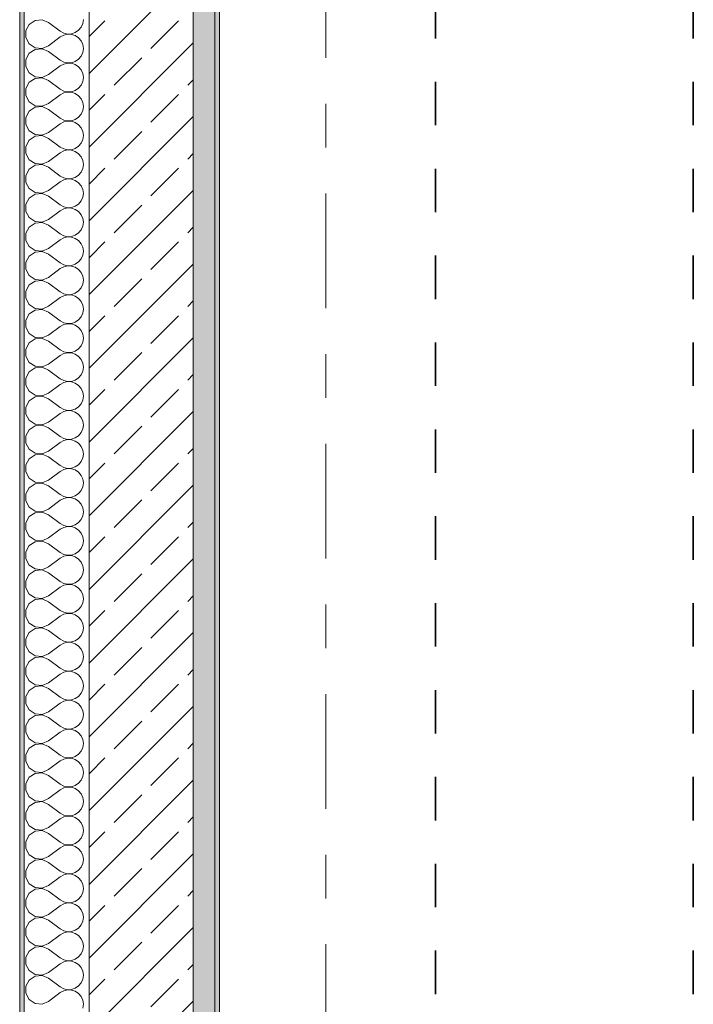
# Model space of a CAD drawing. Header units: metres. Extents: x -3.6 to 84.5, y -11 to 16.8.
# Tile 5 of 228: x -0.2 to 1.4, y 1.1 to 3.3. Entities that reach past the tile are written whole.
import ezdxf

# ---------------------------------------------------------------- set-up
doc = ezdxf.new("R2010")
doc.units = ezdxf.units.M
doc.header["$MEASUREMENT"] = 0
doc.linetypes.add('Achse', pattern=[0.2, 0.1, -0.05, 0, -0.05])
doc.linetypes.add('Strichlinie doppelt', pattern=[0.546806, 0.264583, -0.105833, 0.070556, -0.105833])
for name, color, linetype in [('155 - Bemaßung_ Beschriftung.Ausbau - Deckenelemente', 7, 'Continuous'), ('451 - Universal.Achsen Raster', 7, 'Continuous'), ('604 - Struktur.Wand Aussen', 7, 'Continuous')]:
    doc.layers.add(name, color=color, linetype=linetype)

# ---------------------------------------------------------------- blocks, each defined once
blk = doc.blocks.new('*X2')
at = {"layer": '604 - Struktur.Wand Aussen', "color": 7, "linetype": 'Continuous', "lineweight": 5}
for p, q in [((-0.1233, 3.333), (-0.1395, 3.3314)), ((-0.1083, 3.3267), (-0.1233, 3.333)), ((-0.0296, 3.3242), (-0.0283, 3.3333)), ((-0.153, 3.3224), (-0.1607, 3.3081)), ((-0.1395, 3.3314), (-0.153, 3.3224)), ((-0.1083, 3.3267), (-0.0817, 3.3067)), ((-0.0392, 3.3087), (-0.0333, 3.3158)), ((-0.0333, 3.3158), (-0.0296, 3.3242)), ((-0.1607, 3.3081), (-0.1607, 3.2919)), ((-0.1607, 3.2919), (-0.153, 3.2776)), ((-0.1083, 3.2733), (-0.0817, 3.2933)), ((-0.0817, 3.3067), (-0.0736, 3.3022)), ((-0.0736, 3.2978), (-0.0817, 3.2933)), ((-0.0736, 3.3022), (-0.0647, 3.3001)), ((-0.0647, 3.2999), (-0.0736, 3.2978)), ((-0.0647, 3.3001), (-0.0555, 3.3006)), ((-0.0555, 3.2994), (-0.0647, 3.2999)), ((-0.0555, 3.3006), (-0.0468, 3.3035)), ((-0.0468, 3.2965), (-0.0555, 3.2994)), ((-0.0468, 3.3035), (-0.0392, 3.3087)), ((-0.0392, 3.2913), (-0.0468, 3.2965)), ((-0.0333, 3.2842), (-0.0392, 3.2913)), ((-0.153, 3.2776), (-0.1395, 3.2686)), ((-0.1395, 3.2648), (-0.153, 3.2558)), ((-0.1395, 3.2686), (-0.1233, 3.267)), ((-0.1233, 3.2663), (-0.1395, 3.2648)), ((-0.1233, 3.267), (-0.1083, 3.2733)), ((-0.1083, 3.26), (-0.1233, 3.2663)), ((-0.0296, 3.2758), (-0.0333, 3.2842)), ((-0.0283, 3.2667), (-0.0296, 3.2758)), ((-0.0296, 3.2576), (-0.0283, 3.2667)), ((-0.153, 3.2558), (-0.1607, 3.2415)), ((-0.1607, 3.2415), (-0.1607, 3.2252)), ((-0.1083, 3.26), (-0.0817, 3.24)), ((-0.0468, 3.2369), (-0.0392, 3.2421)), ((-0.0392, 3.2421), (-0.0333, 3.2491)), ((-0.0333, 3.2491), (-0.0296, 3.2576)), ((-0.1607, 3.2252), (-0.153, 3.2109)), ((-0.1083, 3.2067), (-0.0817, 3.2267)), ((-0.0817, 3.24), (-0.0736, 3.2355)), ((-0.0736, 3.2311), (-0.0817, 3.2267)), ((-0.0736, 3.2355), (-0.0647, 3.2335)), ((-0.0647, 3.2332), (-0.0736, 3.2311)), ((-0.0647, 3.2335), (-0.0555, 3.2339)), ((-0.0555, 3.2328), (-0.0647, 3.2332)), ((-0.0555, 3.2339), (-0.0468, 3.2369)), ((-0.0468, 3.2298), (-0.0555, 3.2328)), ((-0.0392, 3.2246), (-0.0468, 3.2298)), ((-0.0333, 3.2175), (-0.0392, 3.2246)), ((-0.153, 3.2109), (-0.1395, 3.2019)), ((-0.1395, 3.1981), (-0.153, 3.1891)), ((-0.1395, 3.2019), (-0.1233, 3.2004)), ((-0.1233, 3.1996), (-0.1395, 3.1981)), ((-0.1233, 3.2004), (-0.1083, 3.2067)), ((-0.1083, 3.1933), (-0.1233, 3.1996)), ((-0.0296, 3.2091), (-0.0333, 3.2175)), ((-0.0283, 3.2), (-0.0296, 3.2091)), ((-0.0296, 3.1909), (-0.0283, 3.2)), ((-0.153, 3.1891), (-0.1607, 3.1748)), ((-0.1607, 3.1748), (-0.1607, 3.1585)), ((-0.1083, 3.1933), (-0.0817, 3.1733)), ((-0.0468, 3.1702), (-0.0392, 3.1754)), ((-0.0392, 3.1754), (-0.0333, 3.1825)), ((-0.0333, 3.1825), (-0.0296, 3.1909)), ((-0.1607, 3.1585), (-0.153, 3.1442)), ((-0.1083, 3.14), (-0.0817, 3.16)), ((-0.0817, 3.1733), (-0.0736, 3.1689)), ((-0.0736, 3.1645), (-0.0817, 3.16)), ((-0.0736, 3.1689), (-0.0647, 3.1668)), ((-0.0647, 3.1665), (-0.0736, 3.1645)), ((-0.0647, 3.1668), (-0.0555, 3.1672)), ((-0.0555, 3.1661), (-0.0647, 3.1665)), ((-0.0555, 3.1672), (-0.0468, 3.1702)), ((-0.0468, 3.1631), (-0.0555, 3.1661)), ((-0.0392, 3.1579), (-0.0468, 3.1631)), ((-0.0333, 3.1509), (-0.0392, 3.1579)), ((-0.0296, 3.1424), (-0.0333, 3.1509)), ((-0.153, 3.1442), (-0.1395, 3.1352)), ((-0.1395, 3.1314), (-0.153, 3.1224)), ((-0.1395, 3.1352), (-0.1233, 3.1337)), ((-0.1233, 3.133), (-0.1395, 3.1314)), ((-0.1233, 3.1337), (-0.1083, 3.14)), ((-0.1083, 3.1267), (-0.1233, 3.133)), ((-0.0283, 3.1333), (-0.0296, 3.1424)), ((-0.0296, 3.1242), (-0.0283, 3.1333)), ((-0.153, 3.1224), (-0.1607, 3.1081)), ((-0.1607, 3.1081), (-0.1607, 3.0919)), ((-0.1083, 3.1267), (-0.0817, 3.1067)), ((-0.0817, 3.1067), (-0.0736, 3.1022)), ((-0.0468, 3.1035), (-0.0392, 3.1087)), ((-0.0392, 3.1087), (-0.0333, 3.1158)), ((-0.0333, 3.1158), (-0.0296, 3.1242)), ((-0.1607, 3.0919), (-0.153, 3.0776)), ((-0.1083, 3.0733), (-0.0817, 3.0933)), ((-0.0736, 3.0978), (-0.0817, 3.0933)), ((-0.0736, 3.1022), (-0.0647, 3.1001)), ((-0.0647, 3.0999), (-0.0736, 3.0978)), ((-0.0647, 3.1001), (-0.0555, 3.1006)), ((-0.0555, 3.0994), (-0.0647, 3.0999)), ((-0.0555, 3.1006), (-0.0468, 3.1035)), ((-0.0468, 3.0965), (-0.0555, 3.0994)), ((-0.0392, 3.0913), (-0.0468, 3.0965)), ((-0.0333, 3.0842), (-0.0392, 3.0913)), ((-0.0296, 3.0758), (-0.0333, 3.0842)), ((-0.153, 3.0776), (-0.1395, 3.0686)), ((-0.1395, 3.0648), (-0.153, 3.0558)), ((-0.1395, 3.0686), (-0.1233, 3.067)), ((-0.1233, 3.0663), (-0.1395, 3.0648)), ((-0.1233, 3.067), (-0.1083, 3.0733)), ((-0.1083, 3.06), (-0.1233, 3.0663)), ((-0.0283, 3.0667), (-0.0296, 3.0758)), ((-0.0296, 3.0576), (-0.0283, 3.0667)), ((-0.153, 3.0558), (-0.1607, 3.0415)), ((-0.1607, 3.0415), (-0.1607, 3.0252)), ((-0.1083, 3.06), (-0.0817, 3.04)), ((-0.0817, 3.04), (-0.0736, 3.0355)), ((-0.0468, 3.0369), (-0.0392, 3.0421)), ((-0.0392, 3.0421), (-0.0333, 3.0491)), ((-0.0333, 3.0491), (-0.0296, 3.0576)), ((-0.1607, 3.0252), (-0.153, 3.0109)), ((-0.1083, 3.0067), (-0.0817, 3.0267)), ((-0.0736, 3.0311), (-0.0817, 3.0267)), ((-0.0736, 3.0355), (-0.0647, 3.0335)), ((-0.0647, 3.0332), (-0.0736, 3.0311)), ((-0.0647, 3.0335), (-0.0555, 3.0339)), ((-0.0555, 3.0328), (-0.0647, 3.0332)), ((-0.0555, 3.0339), (-0.0468, 3.0369)), ((-0.0468, 3.0298), (-0.0555, 3.0328)), ((-0.0392, 3.0246), (-0.0468, 3.0298)), ((-0.0333, 3.0175), (-0.0392, 3.0246)), ((-0.0296, 3.0091), (-0.0333, 3.0175)), ((-0.153, 3.0109), (-0.1395, 3.0019)), ((-0.1395, 2.9981), (-0.153, 2.9891)), ((-0.1395, 3.0019), (-0.1233, 3.0004)), ((-0.1233, 2.9996), (-0.1395, 2.9981)), ((-0.1233, 3.0004), (-0.1083, 3.0067)), ((-0.1083, 2.9933), (-0.1233, 2.9996)), ((-0.1083, 2.9933), (-0.0817, 2.9733)), ((-0.0283, 3), (-0.0296, 3.0091)), ((-0.0296, 2.9909), (-0.0283, 3)), ((-0.153, 2.9891), (-0.1607, 2.9748)), ((-0.1607, 2.9748), (-0.1607, 2.9585)), ((-0.0817, 2.9733), (-0.0736, 2.9689)), ((-0.0555, 2.9672), (-0.0468, 2.9702)), ((-0.0468, 2.9702), (-0.0392, 2.9754)), ((-0.0392, 2.9754), (-0.0333, 2.9825)), ((-0.0333, 2.9825), (-0.0296, 2.9909)), ((-0.1607, 2.9585), (-0.153, 2.9442)), ((-0.1083, 2.94), (-0.0817, 2.96)), ((-0.0736, 2.9645), (-0.0817, 2.96)), ((-0.0736, 2.9689), (-0.0647, 2.9668)), ((-0.0647, 2.9665), (-0.0736, 2.9645)), ((-0.0647, 2.9668), (-0.0555, 2.9672)), ((-0.0555, 2.9661), (-0.0647, 2.9665)), ((-0.0468, 2.9631), (-0.0555, 2.9661)), ((-0.0392, 2.9579), (-0.0468, 2.9631)), ((-0.0333, 2.9509), (-0.0392, 2.9579)), ((-0.0296, 2.9424), (-0.0333, 2.9509)), ((-0.153, 2.9442), (-0.1395, 2.9352)), ((-0.1395, 2.9314), (-0.153, 2.9224)), ((-0.1395, 2.9352), (-0.1233, 2.9337)), ((-0.1233, 2.933), (-0.1395, 2.9314)), ((-0.1233, 2.9337), (-0.1083, 2.94)), ((-0.1083, 2.9267), (-0.1233, 2.933)), ((-0.1083, 2.9267), (-0.0817, 2.9067)), ((-0.0333, 2.9158), (-0.0296, 2.9242)), ((-0.0283, 2.9333), (-0.0296, 2.9424)), ((-0.0296, 2.9242), (-0.0283, 2.9333)), ((-0.153, 2.9224), (-0.1607, 2.9081)), ((-0.1607, 2.9081), (-0.1607, 2.8919)), ((-0.0817, 2.9067), (-0.0736, 2.9022)), ((-0.0736, 2.9022), (-0.0647, 2.9001)), ((-0.0555, 2.9006), (-0.0468, 2.9035)), ((-0.0468, 2.9035), (-0.0392, 2.9087)), ((-0.0392, 2.9087), (-0.0333, 2.9158)), ((-0.1607, 2.8919), (-0.153, 2.8776)), ((-0.1083, 2.8733), (-0.0817, 2.8933)), ((-0.0736, 2.8978), (-0.0817, 2.8933)), ((-0.0647, 2.8999), (-0.0736, 2.8978)), ((-0.0647, 2.9001), (-0.0555, 2.9006)), ((-0.0555, 2.8994), (-0.0647, 2.8999)), ((-0.0468, 2.8965), (-0.0555, 2.8994)), ((-0.0392, 2.8913), (-0.0468, 2.8965)), ((-0.0333, 2.8842), (-0.0392, 2.8913)), ((-0.0296, 2.8758), (-0.0333, 2.8842)), ((-0.153, 2.8776), (-0.1395, 2.8686)), ((-0.1395, 2.8648), (-0.153, 2.8558)), ((-0.1395, 2.8686), (-0.1233, 2.867)), ((-0.1233, 2.8663), (-0.1395, 2.8648)), ((-0.1233, 2.867), (-0.1083, 2.8733)), ((-0.1083, 2.86), (-0.1233, 2.8663)), ((-0.1083, 2.86), (-0.0817, 2.84)), ((-0.0333, 2.8491), (-0.0296, 2.8576)), ((-0.0283, 2.8667), (-0.0296, 2.8758)), ((-0.0296, 2.8576), (-0.0283, 2.8667)), ((-0.153, 2.8558), (-0.1607, 2.8415)), ((-0.1607, 2.8415), (-0.1607, 2.8252)), ((-0.0817, 2.84), (-0.0736, 2.8355)), ((-0.0736, 2.8355), (-0.0647, 2.8335)), ((-0.0647, 2.8335), (-0.0555, 2.8339)), ((-0.0555, 2.8339), (-0.0468, 2.8369)), ((-0.0468, 2.8369), (-0.0392, 2.8421)), ((-0.0392, 2.8421), (-0.0333, 2.8491)), ((-0.1607, 2.8252), (-0.153, 2.8109)), ((-0.153, 2.8109), (-0.1395, 2.8019)), ((-0.1083, 2.8067), (-0.0817, 2.8267)), ((-0.0736, 2.8311), (-0.0817, 2.8267)), ((-0.0647, 2.8332), (-0.0736, 2.8311)), ((-0.0555, 2.8328), (-0.0647, 2.8332)), ((-0.0468, 2.8298), (-0.0555, 2.8328)), ((-0.0392, 2.8246), (-0.0468, 2.8298)), ((-0.0333, 2.8175), (-0.0392, 2.8246)), ((-0.0296, 2.8091), (-0.0333, 2.8175)), ((-0.153, 2.7891), (-0.1607, 2.7748)), ((-0.1395, 2.7981), (-0.153, 2.7891)), ((-0.1395, 2.8019), (-0.1233, 2.8004)), ((-0.1233, 2.7996), (-0.1395, 2.7981)), ((-0.1233, 2.8004), (-0.1083, 2.8067)), ((-0.1083, 2.7933), (-0.1233, 2.7996)), ((-0.1083, 2.7933), (-0.0817, 2.7733)), ((-0.0333, 2.7825), (-0.0296, 2.7909)), ((-0.0283, 2.8), (-0.0296, 2.8091)), ((-0.0296, 2.7909), (-0.0283, 2.8)), ((-0.1607, 2.7748), (-0.1607, 2.7585)), ((-0.0817, 2.7733), (-0.0736, 2.7689)), ((-0.0736, 2.7689), (-0.0647, 2.7668)), ((-0.0647, 2.7665), (-0.0736, 2.7645)), ((-0.0647, 2.7668), (-0.0555, 2.7672)), ((-0.0555, 2.7661), (-0.0647, 2.7665)), ((-0.0555, 2.7672), (-0.0468, 2.7702)), ((-0.0468, 2.7631), (-0.0555, 2.7661)), ((-0.0468, 2.7702), (-0.0392, 2.7754)), ((-0.0392, 2.7754), (-0.0333, 2.7825)), ((-0.1607, 2.7585), (-0.153, 2.7442)), ((-0.153, 2.7442), (-0.1395, 2.7352)), ((-0.1083, 2.74), (-0.0817, 2.76)), ((-0.0736, 2.7645), (-0.0817, 2.76)), ((-0.0392, 2.7579), (-0.0468, 2.7631)), ((-0.0333, 2.7509), (-0.0392, 2.7579)), ((-0.0296, 2.7424), (-0.0333, 2.7509)), ((-0.153, 2.7224), (-0.1607, 2.7081)), ((-0.1395, 2.7314), (-0.153, 2.7224)), ((-0.1395, 2.7352), (-0.1233, 2.7337)), ((-0.1233, 2.733), (-0.1395, 2.7314)), ((-0.1233, 2.7337), (-0.1083, 2.74)), ((-0.1083, 2.7267), (-0.1233, 2.733)), ((-0.1083, 2.7267), (-0.0817, 2.7067)), ((-0.0333, 2.7158), (-0.0296, 2.7242)), ((-0.0283, 2.7333), (-0.0296, 2.7424)), ((-0.0296, 2.7242), (-0.0283, 2.7333)), ((-0.1607, 2.7081), (-0.1607, 2.6919)), ((-0.0817, 2.7067), (-0.0736, 2.7022)), ((-0.0736, 2.6978), (-0.0817, 2.6933)), ((-0.0736, 2.7022), (-0.0647, 2.7001)), ((-0.0647, 2.6999), (-0.0736, 2.6978)), ((-0.0647, 2.7001), (-0.0555, 2.7006)), ((-0.0555, 2.6994), (-0.0647, 2.6999)), ((-0.0555, 2.7006), (-0.0468, 2.7035)), ((-0.0468, 2.6965), (-0.0555, 2.6994)), ((-0.0468, 2.7035), (-0.0392, 2.7087)), ((-0.0392, 2.7087), (-0.0333, 2.7158)), ((-0.1607, 2.6919), (-0.153, 2.6776)), ((-0.153, 2.6776), (-0.1395, 2.6686)), ((-0.1083, 2.6733), (-0.0817, 2.6933)), ((-0.0392, 2.6913), (-0.0468, 2.6965)), ((-0.0333, 2.6842), (-0.0392, 2.6913)), ((-0.0296, 2.6758), (-0.0333, 2.6842)), ((-0.0283, 2.6667), (-0.0296, 2.6758)), ((-0.153, 2.6558), (-0.1607, 2.6415)), ((-0.1395, 2.6648), (-0.153, 2.6558)), ((-0.1395, 2.6686), (-0.1233, 2.667)), ((-0.1233, 2.6663), (-0.1395, 2.6648)), ((-0.1233, 2.667), (-0.1083, 2.6733)), ((-0.1083, 2.66), (-0.1233, 2.6663)), ((-0.1083, 2.66), (-0.0817, 2.64)), ((-0.0333, 2.6491), (-0.0296, 2.6576)), ((-0.0296, 2.6576), (-0.0283, 2.6667)), ((-0.1607, 2.6415), (-0.1607, 2.6252)), ((-0.0817, 2.64), (-0.0736, 2.6355)), ((-0.0736, 2.6311), (-0.0817, 2.6267)), ((-0.0736, 2.6355), (-0.0647, 2.6335)), ((-0.0647, 2.6332), (-0.0736, 2.6311)), ((-0.0647, 2.6335), (-0.0555, 2.6339)), ((-0.0555, 2.6328), (-0.0647, 2.6332)), ((-0.0555, 2.6339), (-0.0468, 2.6369)), ((-0.0468, 2.6298), (-0.0555, 2.6328)), ((-0.0468, 2.6369), (-0.0392, 2.6421)), ((-0.0392, 2.6246), (-0.0468, 2.6298)), ((-0.0392, 2.6421), (-0.0333, 2.6491)), ((-0.1607, 2.6252), (-0.153, 2.6109)), ((-0.153, 2.6109), (-0.1395, 2.6019)), ((-0.1083, 2.6067), (-0.0817, 2.6267)), ((-0.0333, 2.6175), (-0.0392, 2.6246)), ((-0.0296, 2.6091), (-0.0333, 2.6175)), ((-0.0283, 2.6), (-0.0296, 2.6091)), ((-0.153, 2.5891), (-0.1607, 2.5748)), ((-0.1395, 2.5981), (-0.153, 2.5891)), ((-0.1395, 2.6019), (-0.1233, 2.6004)), ((-0.1233, 2.5996), (-0.1395, 2.5981)), ((-0.1233, 2.6004), (-0.1083, 2.6067)), ((-0.1083, 2.5933), (-0.1233, 2.5996)), ((-0.1083, 2.5933), (-0.0817, 2.5733)), ((-0.0333, 2.5825), (-0.0296, 2.5909)), ((-0.0296, 2.5909), (-0.0283, 2.6)), ((-0.1607, 2.5748), (-0.1607, 2.5585)), ((-0.0817, 2.5733), (-0.0736, 2.5689)), ((-0.0736, 2.5645), (-0.0817, 2.56)), ((-0.0736, 2.5689), (-0.0647, 2.5668)), ((-0.0647, 2.5665), (-0.0736, 2.5645)), ((-0.0647, 2.5668), (-0.0555, 2.5672)), ((-0.0555, 2.5661), (-0.0647, 2.5665)), ((-0.0555, 2.5672), (-0.0468, 2.5702)), ((-0.0468, 2.5631), (-0.0555, 2.5661)), ((-0.0468, 2.5702), (-0.0392, 2.5754)), ((-0.0392, 2.5579), (-0.0468, 2.5631)), ((-0.0392, 2.5754), (-0.0333, 2.5825)), ((-0.1607, 2.5585), (-0.153, 2.5442)), ((-0.153, 2.5442), (-0.1395, 2.5352)), ((-0.1233, 2.5337), (-0.1083, 2.54)), ((-0.1083, 2.54), (-0.0817, 2.56)), ((-0.0333, 2.5509), (-0.0392, 2.5579)), ((-0.0296, 2.5424), (-0.0333, 2.5509)), ((-0.0283, 2.5333), (-0.0296, 2.5424)), ((-0.153, 2.5224), (-0.1607, 2.5081)), ((-0.1395, 2.5314), (-0.153, 2.5224)), ((-0.1395, 2.5352), (-0.1233, 2.5337)), ((-0.1233, 2.533), (-0.1395, 2.5314)), ((-0.1083, 2.5267), (-0.1233, 2.533)), ((-0.1083, 2.5267), (-0.0817, 2.5067)), ((-0.0333, 2.5158), (-0.0296, 2.5242)), ((-0.0296, 2.5242), (-0.0283, 2.5333)), ((-0.1607, 2.5081), (-0.1607, 2.4919)), ((-0.0817, 2.5067), (-0.0736, 2.5022)), ((-0.0736, 2.4978), (-0.0817, 2.4933)), ((-0.0736, 2.5022), (-0.0647, 2.5001)), ((-0.0647, 2.4999), (-0.0736, 2.4978)), ((-0.0647, 2.5001), (-0.0555, 2.5006)), ((-0.0555, 2.4994), (-0.0647, 2.4999)), ((-0.0555, 2.5006), (-0.0468, 2.5035)), ((-0.0468, 2.4965), (-0.0555, 2.4994)), ((-0.0468, 2.5035), (-0.0392, 2.5087)), ((-0.0392, 2.4913), (-0.0468, 2.4965)), ((-0.0392, 2.5087), (-0.0333, 2.5158)), ((-0.1607, 2.4919), (-0.153, 2.4776)), ((-0.153, 2.4776), (-0.1395, 2.4686)), ((-0.1233, 2.467), (-0.1083, 2.4733)), ((-0.1083, 2.4733), (-0.0817, 2.4933)), ((-0.0333, 2.4842), (-0.0392, 2.4913)), ((-0.0296, 2.4758), (-0.0333, 2.4842)), ((-0.0283, 2.4667), (-0.0296, 2.4758)), ((-0.153, 2.4558), (-0.1607, 2.4415)), ((-0.1395, 2.4648), (-0.153, 2.4558)), ((-0.1395, 2.4686), (-0.1233, 2.467)), ((-0.1233, 2.4663), (-0.1395, 2.4648)), ((-0.1083, 2.46), (-0.1233, 2.4663)), ((-0.1083, 2.46), (-0.0817, 2.44)), ((-0.0392, 2.4421), (-0.0333, 2.4491)), ((-0.0333, 2.4491), (-0.0296, 2.4576)), ((-0.0296, 2.4576), (-0.0283, 2.4667)), ((-0.1607, 2.4415), (-0.1607, 2.4252)), ((-0.1083, 2.4067), (-0.0817, 2.4267)), ((-0.0817, 2.44), (-0.0736, 2.4355)), ((-0.0736, 2.4311), (-0.0817, 2.4267)), ((-0.0736, 2.4355), (-0.0647, 2.4335)), ((-0.0647, 2.4332), (-0.0736, 2.4311)), ((-0.0647, 2.4335), (-0.0555, 2.4339)), ((-0.0555, 2.4328), (-0.0647, 2.4332)), ((-0.0555, 2.4339), (-0.0468, 2.4369)), ((-0.0468, 2.4298), (-0.0555, 2.4328)), ((-0.0468, 2.4369), (-0.0392, 2.4421)), ((-0.0392, 2.4246), (-0.0468, 2.4298)), ((-0.1607, 2.4252), (-0.153, 2.4109)), ((-0.153, 2.4109), (-0.1395, 2.4019)), ((-0.1233, 2.4004), (-0.1083, 2.4067)), ((-0.0333, 2.4175), (-0.0392, 2.4246)), ((-0.0296, 2.4091), (-0.0333, 2.4175)), ((-0.0283, 2.4), (-0.0296, 2.4091)), ((-0.153, 2.3891), (-0.1607, 2.3748)), ((-0.1395, 2.3981), (-0.153, 2.3891)), ((-0.1395, 2.4019), (-0.1233, 2.4004)), ((-0.1233, 2.3996), (-0.1395, 2.3981)), ((-0.1083, 2.3933), (-0.1233, 2.3996)), ((-0.1083, 2.3933), (-0.0817, 2.3733)), ((-0.0392, 2.3754), (-0.0333, 2.3825)), ((-0.0333, 2.3825), (-0.0296, 2.3909)), ((-0.0296, 2.3909), (-0.0283, 2.4)), ((-0.1607, 2.3748), (-0.1607, 2.3585)), ((-0.1607, 2.3585), (-0.153, 2.3442)), ((-0.1083, 2.34), (-0.0817, 2.36)), ((-0.0817, 2.3733), (-0.0736, 2.3689)), ((-0.0736, 2.3645), (-0.0817, 2.36)), ((-0.0736, 2.3689), (-0.0647, 2.3668)), ((-0.0647, 2.3665), (-0.0736, 2.3645)), ((-0.0647, 2.3668), (-0.0555, 2.3672)), ((-0.0555, 2.3661), (-0.0647, 2.3665)), ((-0.0555, 2.3672), (-0.0468, 2.3702)), ((-0.0468, 2.3631), (-0.0555, 2.3661)), ((-0.0468, 2.3702), (-0.0392, 2.3754)), ((-0.0392, 2.3579), (-0.0468, 2.3631)), ((-0.0333, 2.3509), (-0.0392, 2.3579)), ((-0.153, 2.3442), (-0.1395, 2.3352)), ((-0.1395, 2.3352), (-0.1233, 2.3337)), ((-0.1233, 2.3337), (-0.1083, 2.34)), ((-0.0296, 2.3424), (-0.0333, 2.3509)), ((-0.0283, 2.3333), (-0.0296, 2.3424)), ((-0.153, 2.3224), (-0.1607, 2.3081)), ((-0.1395, 2.3314), (-0.153, 2.3224)), ((-0.1233, 2.333), (-0.1395, 2.3314)), ((-0.1083, 2.3267), (-0.1233, 2.333)), ((-0.1083, 2.3267), (-0.0817, 2.3067)), ((-0.0392, 2.3087), (-0.0333, 2.3158)), ((-0.0333, 2.3158), (-0.0296, 2.3242)), ((-0.0296, 2.3242), (-0.0283, 2.3333)), ((-0.1607, 2.3081), (-0.1607, 2.2919)), ((-0.1607, 2.2919), (-0.153, 2.2776)), ((-0.1083, 2.2733), (-0.0817, 2.2933)), ((-0.0817, 2.3067), (-0.0736, 2.3022)), ((-0.0736, 2.2978), (-0.0817, 2.2933)), ((-0.0736, 2.3022), (-0.0647, 2.3001)), ((-0.0647, 2.2999), (-0.0736, 2.2978)), ((-0.0647, 2.3001), (-0.0555, 2.3006)), ((-0.0555, 2.2994), (-0.0647, 2.2999)), ((-0.0555, 2.3006), (-0.0468, 2.3035)), ((-0.0468, 2.2965), (-0.0555, 2.2994)), ((-0.0468, 2.3035), (-0.0392, 2.3087)), ((-0.0392, 2.2913), (-0.0468, 2.2965)), ((-0.0333, 2.2842), (-0.0392, 2.2913)), ((-0.153, 2.2776), (-0.1395, 2.2686)), ((-0.1395, 2.2686), (-0.1233, 2.267)), ((-0.1233, 2.267), (-0.1083, 2.2733)), ((-0.0296, 2.2758), (-0.0333, 2.2842)), ((-0.0283, 2.2667), (-0.0296, 2.2758)), ((-0.153, 2.2558), (-0.1607, 2.2415)), ((-0.1395, 2.2648), (-0.153, 2.2558)), ((-0.1233, 2.2663), (-0.1395, 2.2648)), ((-0.1083, 2.26), (-0.1233, 2.2663)), ((-0.1083, 2.26), (-0.0817, 2.24)), ((-0.0392, 2.2421), (-0.0333, 2.2491)), ((-0.0333, 2.2491), (-0.0296, 2.2576)), ((-0.0296, 2.2576), (-0.0283, 2.2667)), ((-0.1607, 2.2415), (-0.1607, 2.2252)), ((-0.1607, 2.2252), (-0.153, 2.2109)), ((-0.1083, 2.2067), (-0.0817, 2.2267)), ((-0.0817, 2.24), (-0.0736, 2.2355)), ((-0.0736, 2.2311), (-0.0817, 2.2267)), ((-0.0736, 2.2355), (-0.0647, 2.2335)), ((-0.0647, 2.2332), (-0.0736, 2.2311)), ((-0.0647, 2.2335), (-0.0555, 2.2339)), ((-0.0555, 2.2328), (-0.0647, 2.2332)), ((-0.0555, 2.2339), (-0.0468, 2.2369)), ((-0.0468, 2.2298), (-0.0555, 2.2328)), ((-0.0468, 2.2369), (-0.0392, 2.2421)), ((-0.0392, 2.2246), (-0.0468, 2.2298)), ((-0.0333, 2.2175), (-0.0392, 2.2246)), ((-0.153, 2.2109), (-0.1395, 2.2019)), ((-0.1395, 2.2019), (-0.1233, 2.2004)), ((-0.1233, 2.1996), (-0.1395, 2.1981)), ((-0.1233, 2.2004), (-0.1083, 2.2067)), ((-0.1083, 2.1933), (-0.1233, 2.1996)), ((-0.0296, 2.2091), (-0.0333, 2.2175)), ((-0.0283, 2.2), (-0.0296, 2.2091)), ((-0.0296, 2.1909), (-0.0283, 2.2)), ((-0.153, 2.1891), (-0.1607, 2.1748)), ((-0.1395, 2.1981), (-0.153, 2.1891)), ((-0.1083, 2.1933), (-0.0817, 2.1733)), ((-0.0392, 2.1754), (-0.0333, 2.1825)), ((-0.0333, 2.1825), (-0.0296, 2.1909)), ((-0.1607, 2.1748), (-0.1607, 2.1585)), ((-0.1607, 2.1585), (-0.153, 2.1442)), ((-0.1083, 2.14), (-0.0817, 2.16)), ((-0.0817, 2.1733), (-0.0736, 2.1689)), ((-0.0736, 2.1645), (-0.0817, 2.16)), ((-0.0736, 2.1689), (-0.0647, 2.1668)), ((-0.0647, 2.1665), (-0.0736, 2.1645)), ((-0.0647, 2.1668), (-0.0555, 2.1672)), ((-0.0555, 2.1661), (-0.0647, 2.1665)), ((-0.0555, 2.1672), (-0.0468, 2.1702)), ((-0.0468, 2.1631), (-0.0555, 2.1661)), ((-0.0468, 2.1702), (-0.0392, 2.1754)), ((-0.0392, 2.1579), (-0.0468, 2.1631)), ((-0.0333, 2.1509), (-0.0392, 2.1579)), ((-0.153, 2.1442), (-0.1395, 2.1352)), ((-0.1395, 2.1314), (-0.153, 2.1224)), ((-0.1395, 2.1352), (-0.1233, 2.1337)), ((-0.1233, 2.133), (-0.1395, 2.1314)), ((-0.1233, 2.1337), (-0.1083, 2.14)), ((-0.1083, 2.1267), (-0.1233, 2.133)), ((-0.0296, 2.1424), (-0.0333, 2.1509)), ((-0.0283, 2.1333), (-0.0296, 2.1424)), ((-0.0296, 2.1242), (-0.0283, 2.1333)), ((-0.153, 2.1224), (-0.1607, 2.1081)), ((-0.1607, 2.1081), (-0.1607, 2.0919)), ((-0.1083, 2.1267), (-0.0817, 2.1067)), ((-0.0468, 2.1035), (-0.0392, 2.1087)), ((-0.0392, 2.1087), (-0.0333, 2.1158)), ((-0.0333, 2.1158), (-0.0296, 2.1242)), ((-0.1607, 2.0919), (-0.153, 2.0776)), ((-0.1083, 2.0733), (-0.0817, 2.0933)), ((-0.0817, 2.1067), (-0.0736, 2.1022)), ((-0.0736, 2.0978), (-0.0817, 2.0933)), ((-0.0736, 2.1022), (-0.0647, 2.1001)), ((-0.0647, 2.0999), (-0.0736, 2.0978)), ((-0.0647, 2.1001), (-0.0555, 2.1006)), ((-0.0555, 2.0994), (-0.0647, 2.0999)), ((-0.0555, 2.1006), (-0.0468, 2.1035)), ((-0.0468, 2.0965), (-0.0555, 2.0994)), ((-0.0392, 2.0913), (-0.0468, 2.0965)), ((-0.0333, 2.0842), (-0.0392, 2.0913)), ((-0.153, 2.0776), (-0.1395, 2.0686)), ((-0.1395, 2.0648), (-0.153, 2.0558)), ((-0.1395, 2.0686), (-0.1233, 2.067)), ((-0.1233, 2.0663), (-0.1395, 2.0648)), ((-0.1233, 2.067), (-0.1083, 2.0733)), ((-0.1083, 2.06), (-0.1233, 2.0663)), ((-0.0296, 2.0758), (-0.0333, 2.0842)), ((-0.0283, 2.0667), (-0.0296, 2.0758)), ((-0.0296, 2.0576), (-0.0283, 2.0667)), ((-0.153, 2.0558), (-0.1607, 2.0415)), ((-0.1607, 2.0415), (-0.1607, 2.0252)), ((-0.1083, 2.06), (-0.0817, 2.04)), ((-0.0468, 2.0369), (-0.0392, 2.0421)), ((-0.0392, 2.0421), (-0.0333, 2.0491)), ((-0.0333, 2.0491), (-0.0296, 2.0576)), ((-0.1607, 2.0252), (-0.153, 2.0109)), ((-0.1083, 2.0067), (-0.0817, 2.0267)), ((-0.0817, 2.04), (-0.0736, 2.0355)), ((-0.0736, 2.0311), (-0.0817, 2.0267)), ((-0.0736, 2.0355), (-0.0647, 2.0335)), ((-0.0647, 2.0332), (-0.0736, 2.0311)), ((-0.0647, 2.0335), (-0.0555, 2.0339)), ((-0.0555, 2.0328), (-0.0647, 2.0332)), ((-0.0555, 2.0339), (-0.0468, 2.0369)), ((-0.0468, 2.0298), (-0.0555, 2.0328)), ((-0.0392, 2.0246), (-0.0468, 2.0298)), ((-0.0333, 2.0175), (-0.0392, 2.0246)), ((-0.0296, 2.0091), (-0.0333, 2.0175)), ((-0.153, 2.0109), (-0.1395, 2.0019)), ((-0.1395, 1.9981), (-0.153, 1.9891)), ((-0.1395, 2.0019), (-0.1233, 2.0004)), ((-0.1233, 1.9996), (-0.1395, 1.9981)), ((-0.1233, 2.0004), (-0.1083, 2.0067)), ((-0.1083, 1.9933), (-0.1233, 1.9996)), ((-0.0283, 2), (-0.0296, 2.0091)), ((-0.0296, 1.9909), (-0.0283, 2)), ((-0.153, 1.9891), (-0.1607, 1.9748)), ((-0.1607, 1.9748), (-0.1607, 1.9585)), ((-0.1083, 1.9933), (-0.0817, 1.9733)), ((-0.0817, 1.9733), (-0.0736, 1.9689)), ((-0.0468, 1.9702), (-0.0392, 1.9754)), ((-0.0392, 1.9754), (-0.0333, 1.9825)), ((-0.0333, 1.9825), (-0.0296, 1.9909)), ((-0.1607, 1.9585), (-0.153, 1.9442)), ((-0.1083, 1.94), (-0.0817, 1.96)), ((-0.0736, 1.9645), (-0.0817, 1.96)), ((-0.0736, 1.9689), (-0.0647, 1.9668)), ((-0.0647, 1.9665), (-0.0736, 1.9645)), ((-0.0647, 1.9668), (-0.0555, 1.9672)), ((-0.0555, 1.9661), (-0.0647, 1.9665)), ((-0.0555, 1.9672), (-0.0468, 1.9702)), ((-0.0468, 1.9631), (-0.0555, 1.9661)), ((-0.0392, 1.9579), (-0.0468, 1.9631)), ((-0.0333, 1.9509), (-0.0392, 1.9579)), ((-0.0296, 1.9424), (-0.0333, 1.9509)), ((-0.153, 1.9442), (-0.1395, 1.9352)), ((-0.1395, 1.9314), (-0.153, 1.9224)), ((-0.1395, 1.9352), (-0.1233, 1.9337)), ((-0.1233, 1.933), (-0.1395, 1.9314)), ((-0.1233, 1.9337), (-0.1083, 1.94)), ((-0.1083, 1.9267), (-0.1233, 1.933)), ((-0.0283, 1.9333), (-0.0296, 1.9424)), ((-0.0296, 1.9242), (-0.0283, 1.9333)), ((-0.153, 1.9224), (-0.1607, 1.9081)), ((-0.1607, 1.9081), (-0.1607, 1.8919)), ((-0.1083, 1.9267), (-0.0817, 1.9067)), ((-0.0817, 1.9067), (-0.0736, 1.9022)), ((-0.0468, 1.9035), (-0.0392, 1.9087)), ((-0.0392, 1.9087), (-0.0333, 1.9158)), ((-0.0333, 1.9158), (-0.0296, 1.9242)), ((-0.1607, 1.8919), (-0.153, 1.8776)), ((-0.1083, 1.8733), (-0.0817, 1.8933)), ((-0.0736, 1.8978), (-0.0817, 1.8933)), ((-0.0736, 1.9022), (-0.0647, 1.9001)), ((-0.0647, 1.8999), (-0.0736, 1.8978)), ((-0.0647, 1.9001), (-0.0555, 1.9006)), ((-0.0555, 1.8994), (-0.0647, 1.8999)), ((-0.0555, 1.9006), (-0.0468, 1.9035)), ((-0.0468, 1.8965), (-0.0555, 1.8994)), ((-0.0392, 1.8913), (-0.0468, 1.8965)), ((-0.0333, 1.8842), (-0.0392, 1.8913)), ((-0.0296, 1.8758), (-0.0333, 1.8842)), ((-0.153, 1.8776), (-0.1395, 1.8686)), ((-0.1395, 1.8648), (-0.153, 1.8558)), ((-0.1395, 1.8686), (-0.1233, 1.867)), ((-0.1233, 1.8663), (-0.1395, 1.8648)), ((-0.1233, 1.867), (-0.1083, 1.8733)), ((-0.1083, 1.86), (-0.1233, 1.8663)), ((-0.1083, 1.86), (-0.0817, 1.84)), ((-0.0283, 1.8667), (-0.0296, 1.8758)), ((-0.0296, 1.8576), (-0.0283, 1.8667)), ((-0.153, 1.8558), (-0.1607, 1.8415)), ((-0.1607, 1.8415), (-0.1607, 1.8252)), ((-0.0817, 1.84), (-0.0736, 1.8355)), ((-0.0555, 1.8339), (-0.0468, 1.8369)), ((-0.0468, 1.8369), (-0.0392, 1.8421)), ((-0.0392, 1.8421), (-0.0333, 1.8491)), ((-0.0333, 1.8491), (-0.0296, 1.8576)), ((-0.1607, 1.8252), (-0.153, 1.8109)), ((-0.1083, 1.8067), (-0.0817, 1.8267)), ((-0.0736, 1.8311), (-0.0817, 1.8267)), ((-0.0736, 1.8355), (-0.0647, 1.8335)), ((-0.0647, 1.8332), (-0.0736, 1.8311)), ((-0.0647, 1.8335), (-0.0555, 1.8339)), ((-0.0555, 1.8328), (-0.0647, 1.8332)), ((-0.0468, 1.8298), (-0.0555, 1.8328)), ((-0.0392, 1.8246), (-0.0468, 1.8298)), ((-0.0333, 1.8175), (-0.0392, 1.8246)), ((-0.0296, 1.8091), (-0.0333, 1.8175)), ((-0.153, 1.8109), (-0.1395, 1.8019)), ((-0.1395, 1.7981), (-0.153, 1.7891)), ((-0.1395, 1.8019), (-0.1233, 1.8004)), ((-0.1233, 1.7996), (-0.1395, 1.7981)), ((-0.1233, 1.8004), (-0.1083, 1.8067)), ((-0.1083, 1.7933), (-0.1233, 1.7996)), ((-0.1083, 1.7933), (-0.0817, 1.7733)), ((-0.0333, 1.7825), (-0.0296, 1.7909)), ((-0.0283, 1.8), (-0.0296, 1.8091)), ((-0.0296, 1.7909), (-0.0283, 1.8)), ((-0.153, 1.7891), (-0.1607, 1.7748)), ((-0.1607, 1.7748), (-0.1607, 1.7585)), ((-0.0817, 1.7733), (-0.0736, 1.7689)), ((-0.0736, 1.7689), (-0.0647, 1.7668)), ((-0.0555, 1.7672), (-0.0468, 1.7702)), ((-0.0468, 1.7702), (-0.0392, 1.7754)), ((-0.0392, 1.7754), (-0.0333, 1.7825)), ((-0.1607, 1.7585), (-0.153, 1.7442)), ((-0.1083, 1.74), (-0.0817, 1.76)), ((-0.0736, 1.7645), (-0.0817, 1.76)), ((-0.0647, 1.7665), (-0.0736, 1.7645)), ((-0.0647, 1.7668), (-0.0555, 1.7672)), ((-0.0555, 1.7661), (-0.0647, 1.7665)), ((-0.0468, 1.7631), (-0.0555, 1.7661)), ((-0.0392, 1.7579), (-0.0468, 1.7631)), ((-0.0333, 1.7509), (-0.0392, 1.7579)), ((-0.0296, 1.7424), (-0.0333, 1.7509)), ((-0.153, 1.7442), (-0.1395, 1.7352)), ((-0.1395, 1.7314), (-0.153, 1.7224)), ((-0.1395, 1.7352), (-0.1233, 1.7337)), ((-0.1233, 1.733), (-0.1395, 1.7314)), ((-0.1233, 1.7337), (-0.1083, 1.74)), ((-0.1083, 1.7267), (-0.1233, 1.733)), ((-0.1083, 1.7267), (-0.0817, 1.7067)), ((-0.0333, 1.7158), (-0.0296, 1.7242)), ((-0.0283, 1.7333), (-0.0296, 1.7424)), ((-0.0296, 1.7242), (-0.0283, 1.7333)), ((-0.153, 1.7224), (-0.1607, 1.7081)), ((-0.1607, 1.7081), (-0.1607, 1.6919)), ((-0.0817, 1.7067), (-0.0736, 1.7022)), ((-0.0736, 1.7022), (-0.0647, 1.7001)), ((-0.0647, 1.7001), (-0.0555, 1.7006)), ((-0.0555, 1.7006), (-0.0468, 1.7035)), ((-0.0468, 1.7035), (-0.0392, 1.7087)), ((-0.0392, 1.7087), (-0.0333, 1.7158)), ((-0.1607, 1.6919), (-0.153, 1.6776)), ((-0.153, 1.6776), (-0.1395, 1.6686)), ((-0.1083, 1.6733), (-0.0817, 1.6933)), ((-0.0736, 1.6978), (-0.0817, 1.6933)), ((-0.0647, 1.6999), (-0.0736, 1.6978)), ((-0.0555, 1.6994), (-0.0647, 1.6999)), ((-0.0468, 1.6965), (-0.0555, 1.6994)), ((-0.0392, 1.6913), (-0.0468, 1.6965)), ((-0.0333, 1.6842), (-0.0392, 1.6913)), ((-0.0296, 1.6758), (-0.0333, 1.6842)), ((-0.153, 1.6558), (-0.1607, 1.6415)), ((-0.1395, 1.6648), (-0.153, 1.6558)), ((-0.1395, 1.6686), (-0.1233, 1.667)), ((-0.1233, 1.6663), (-0.1395, 1.6648)), ((-0.1233, 1.667), (-0.1083, 1.6733)), ((-0.1083, 1.66), (-0.1233, 1.6663)), ((-0.1083, 1.66), (-0.0817, 1.64)), ((-0.0333, 1.6491), (-0.0296, 1.6576)), ((-0.0283, 1.6667), (-0.0296, 1.6758)), ((-0.0296, 1.6576), (-0.0283, 1.6667)), ((-0.1607, 1.6415), (-0.1607, 1.6252)), ((-0.0817, 1.64), (-0.0736, 1.6355)), ((-0.0736, 1.6355), (-0.0647, 1.6335)), ((-0.0647, 1.6332), (-0.0736, 1.6311)), ((-0.0647, 1.6335), (-0.0555, 1.6339)), ((-0.0555, 1.6328), (-0.0647, 1.6332)), ((-0.0555, 1.6339), (-0.0468, 1.6369)), ((-0.0468, 1.6298), (-0.0555, 1.6328)), ((-0.0468, 1.6369), (-0.0392, 1.6421)), ((-0.0392, 1.6421), (-0.0333, 1.6491)), ((-0.1607, 1.6252), (-0.153, 1.6109)), ((-0.153, 1.6109), (-0.1395, 1.6019)), ((-0.1083, 1.6067), (-0.0817, 1.6267)), ((-0.0736, 1.6311), (-0.0817, 1.6267)), ((-0.0392, 1.6246), (-0.0468, 1.6298)), ((-0.0333, 1.6175), (-0.0392, 1.6246)), ((-0.0296, 1.6091), (-0.0333, 1.6175)), ((-0.153, 1.5891), (-0.1607, 1.5748)), ((-0.1395, 1.5981), (-0.153, 1.5891)), ((-0.1395, 1.6019), (-0.1233, 1.6004)), ((-0.1233, 1.5996), (-0.1395, 1.5981)), ((-0.1233, 1.6004), (-0.1083, 1.6067)), ((-0.1083, 1.5933), (-0.1233, 1.5996)), ((-0.1083, 1.5933), (-0.0817, 1.5733)), ((-0.0333, 1.5825), (-0.0296, 1.5909)), ((-0.0283, 1.6), (-0.0296, 1.6091)), ((-0.0296, 1.5909), (-0.0283, 1.6)), ((-0.1607, 1.5748), (-0.1607, 1.5585)), ((-0.0817, 1.5733), (-0.0736, 1.5689)), ((-0.0736, 1.5645), (-0.0817, 1.56)), ((-0.0736, 1.5689), (-0.0647, 1.5668)), ((-0.0647, 1.5665), (-0.0736, 1.5645)), ((-0.0647, 1.5668), (-0.0555, 1.5672)), ((-0.0555, 1.5661), (-0.0647, 1.5665)), ((-0.0555, 1.5672), (-0.0468, 1.5702)), ((-0.0468, 1.5631), (-0.0555, 1.5661)), ((-0.0468, 1.5702), (-0.0392, 1.5754)), ((-0.0392, 1.5754), (-0.0333, 1.5825)), ((-0.1607, 1.5585), (-0.153, 1.5442)), ((-0.153, 1.5442), (-0.1395, 1.5352)), ((-0.1083, 1.54), (-0.0817, 1.56)), ((-0.0392, 1.5579), (-0.0468, 1.5631)), ((-0.0333, 1.5509), (-0.0392, 1.5579)), ((-0.0296, 1.5424), (-0.0333, 1.5509)), ((-0.0283, 1.5333), (-0.0296, 1.5424)), ((-0.153, 1.5224), (-0.1607, 1.5081)), ((-0.1395, 1.5314), (-0.153, 1.5224)), ((-0.1395, 1.5352), (-0.1233, 1.5337)), ((-0.1233, 1.533), (-0.1395, 1.5314)), ((-0.1233, 1.5337), (-0.1083, 1.54)), ((-0.1083, 1.5267), (-0.1233, 1.533)), ((-0.1083, 1.5267), (-0.0817, 1.5067)), ((-0.0333, 1.5158), (-0.0296, 1.5242)), ((-0.0296, 1.5242), (-0.0283, 1.5333)), ((-0.1607, 1.5081), (-0.1607, 1.4919)), ((-0.0817, 1.5067), (-0.0736, 1.5022)), ((-0.0736, 1.4978), (-0.0817, 1.4933)), ((-0.0736, 1.5022), (-0.0647, 1.5001)), ((-0.0647, 1.4999), (-0.0736, 1.4978)), ((-0.0647, 1.5001), (-0.0555, 1.5006)), ((-0.0555, 1.4994), (-0.0647, 1.4999)), ((-0.0555, 1.5006), (-0.0468, 1.5035)), ((-0.0468, 1.4965), (-0.0555, 1.4994)), ((-0.0468, 1.5035), (-0.0392, 1.5087)), ((-0.0392, 1.4913), (-0.0468, 1.4965)), ((-0.0392, 1.5087), (-0.0333, 1.5158)), ((-0.1607, 1.4919), (-0.153, 1.4776)), ((-0.153, 1.4776), (-0.1395, 1.4686)), ((-0.1083, 1.4733), (-0.0817, 1.4933)), ((-0.0333, 1.4842), (-0.0392, 1.4913)), ((-0.0296, 1.4758), (-0.0333, 1.4842)), ((-0.0283, 1.4667), (-0.0296, 1.4758)), ((-0.153, 1.4558), (-0.1607, 1.4415)), ((-0.1395, 1.4648), (-0.153, 1.4558)), ((-0.1395, 1.4686), (-0.1233, 1.467)), ((-0.1233, 1.4663), (-0.1395, 1.4648)), ((-0.1233, 1.467), (-0.1083, 1.4733)), ((-0.1083, 1.46), (-0.1233, 1.4663)), ((-0.1083, 1.46), (-0.0817, 1.44)), ((-0.0333, 1.4491), (-0.0296, 1.4576)), ((-0.0296, 1.4576), (-0.0283, 1.4667)), ((-0.1607, 1.4415), (-0.1607, 1.4252)), ((-0.0817, 1.44), (-0.0736, 1.4355)), ((-0.0736, 1.4311), (-0.0817, 1.4267)), ((-0.0736, 1.4355), (-0.0647, 1.4335)), ((-0.0647, 1.4332), (-0.0736, 1.4311)), ((-0.0647, 1.4335), (-0.0555, 1.4339)), ((-0.0555, 1.4328), (-0.0647, 1.4332)), ((-0.0555, 1.4339), (-0.0468, 1.4369)), ((-0.0468, 1.4298), (-0.0555, 1.4328)), ((-0.0468, 1.4369), (-0.0392, 1.4421)), ((-0.0392, 1.4246), (-0.0468, 1.4298)), ((-0.0392, 1.4421), (-0.0333, 1.4491)), ((-0.1607, 1.4252), (-0.153, 1.4109)), ((-0.153, 1.4109), (-0.1395, 1.4019)), ((-0.1233, 1.4004), (-0.1083, 1.4067)), ((-0.1083, 1.4067), (-0.0817, 1.4267)), ((-0.0333, 1.4175), (-0.0392, 1.4246)), ((-0.0296, 1.4091), (-0.0333, 1.4175)), ((-0.0283, 1.4), (-0.0296, 1.4091)), ((-0.153, 1.3891), (-0.1607, 1.3748)), ((-0.1395, 1.3981), (-0.153, 1.3891)), ((-0.1395, 1.4019), (-0.1233, 1.4004)), ((-0.1233, 1.3996), (-0.1395, 1.3981)), ((-0.1083, 1.3933), (-0.1233, 1.3996)), ((-0.1083, 1.3933), (-0.0817, 1.3733)), ((-0.0333, 1.3825), (-0.0296, 1.3909)), ((-0.0296, 1.3909), (-0.0283, 1.4)), ((-0.1607, 1.3748), (-0.1607, 1.3585)), ((-0.0817, 1.3733), (-0.0736, 1.3689)), ((-0.0736, 1.3645), (-0.0817, 1.36)), ((-0.0736, 1.3689), (-0.0647, 1.3668)), ((-0.0647, 1.3665), (-0.0736, 1.3645)), ((-0.0647, 1.3668), (-0.0555, 1.3672)), ((-0.0555, 1.3661), (-0.0647, 1.3665)), ((-0.0555, 1.3672), (-0.0468, 1.3702)), ((-0.0468, 1.3631), (-0.0555, 1.3661)), ((-0.0468, 1.3702), (-0.0392, 1.3754)), ((-0.0392, 1.3579), (-0.0468, 1.3631)), ((-0.0392, 1.3754), (-0.0333, 1.3825)), ((-0.1607, 1.3585), (-0.153, 1.3442)), ((-0.153, 1.3442), (-0.1395, 1.3352)), ((-0.1233, 1.3337), (-0.1083, 1.34)), ((-0.1083, 1.34), (-0.0817, 1.36)), ((-0.0333, 1.3509), (-0.0392, 1.3579)), ((-0.0296, 1.3424), (-0.0333, 1.3509)), ((-0.0283, 1.3333), (-0.0296, 1.3424)), ((-0.153, 1.3224), (-0.1607, 1.3081)), ((-0.1395, 1.3314), (-0.153, 1.3224)), ((-0.1395, 1.3352), (-0.1233, 1.3337)), ((-0.1233, 1.333), (-0.1395, 1.3314)), ((-0.1083, 1.3267), (-0.1233, 1.333)), ((-0.1083, 1.3267), (-0.0817, 1.3067)), ((-0.0392, 1.3087), (-0.0333, 1.3158)), ((-0.0333, 1.3158), (-0.0296, 1.3242)), ((-0.0296, 1.3242), (-0.0283, 1.3333)), ((-0.1607, 1.3081), (-0.1607, 1.2919)), ((-0.1083, 1.2733), (-0.0817, 1.2933)), ((-0.0817, 1.3067), (-0.0736, 1.3022)), ((-0.0736, 1.2978), (-0.0817, 1.2933)), ((-0.0736, 1.3022), (-0.0647, 1.3001)), ((-0.0647, 1.2999), (-0.0736, 1.2978)), ((-0.0647, 1.3001), (-0.0555, 1.3006)), ((-0.0555, 1.2994), (-0.0647, 1.2999)), ((-0.0555, 1.3006), (-0.0468, 1.3035)), ((-0.0468, 1.2965), (-0.0555, 1.2994)), ((-0.0468, 1.3035), (-0.0392, 1.3087)), ((-0.0392, 1.2913), (-0.0468, 1.2965)), ((-0.1607, 1.2919), (-0.153, 1.2776)), ((-0.153, 1.2776), (-0.1395, 1.2686)), ((-0.1233, 1.267), (-0.1083, 1.2733)), ((-0.0333, 1.2842), (-0.0392, 1.2913)), ((-0.0296, 1.2758), (-0.0333, 1.2842)), ((-0.0283, 1.2667), (-0.0296, 1.2758)), ((-0.153, 1.2558), (-0.1607, 1.2415)), ((-0.1395, 1.2648), (-0.153, 1.2558)), ((-0.1395, 1.2686), (-0.1233, 1.267)), ((-0.1233, 1.2663), (-0.1395, 1.2648)), ((-0.1083, 1.26), (-0.1233, 1.2663)), ((-0.1083, 1.26), (-0.0817, 1.24)), ((-0.0392, 1.2421), (-0.0333, 1.2491)), ((-0.0333, 1.2491), (-0.0296, 1.2576)), ((-0.0296, 1.2576), (-0.0283, 1.2667)), ((-0.1607, 1.2415), (-0.1607, 1.2252)), ((-0.1607, 1.2252), (-0.153, 1.2109)), ((-0.1083, 1.2067), (-0.0817, 1.2267)), ((-0.0817, 1.24), (-0.0736, 1.2355)), ((-0.0736, 1.2311), (-0.0817, 1.2267)), ((-0.0736, 1.2355), (-0.0647, 1.2335)), ((-0.0647, 1.2332), (-0.0736, 1.2311)), ((-0.0647, 1.2335), (-0.0555, 1.2339)), ((-0.0555, 1.2328), (-0.0647, 1.2332)), ((-0.0555, 1.2339), (-0.0468, 1.2369)), ((-0.0468, 1.2298), (-0.0555, 1.2328)), ((-0.0468, 1.2369), (-0.0392, 1.2421)), ((-0.0392, 1.2246), (-0.0468, 1.2298)), ((-0.0333, 1.2175), (-0.0392, 1.2246)), ((-0.153, 1.2109), (-0.1395, 1.2019)), ((-0.1395, 1.2019), (-0.1233, 1.2004)), ((-0.1233, 1.2004), (-0.1083, 1.2067)), ((-0.0296, 1.2091), (-0.0333, 1.2175)), ((-0.0283, 1.2), (-0.0296, 1.2091)), ((-0.153, 1.1891), (-0.1607, 1.1748)), ((-0.1395, 1.1981), (-0.153, 1.1891)), ((-0.1233, 1.1996), (-0.1395, 1.1981)), ((-0.1083, 1.1933), (-0.1233, 1.1996)), ((-0.1083, 1.1933), (-0.0817, 1.1733)), ((-0.0392, 1.1754), (-0.0333, 1.1825)), ((-0.0333, 1.1825), (-0.0296, 1.1909)), ((-0.0296, 1.1909), (-0.0283, 1.2)), ((-0.1607, 1.1748), (-0.1607, 1.1585)), ((-0.1607, 1.1585), (-0.153, 1.1442)), ((-0.1083, 1.14), (-0.0817, 1.16)), ((-0.0817, 1.1733), (-0.0736, 1.1689)), ((-0.0736, 1.1645), (-0.0817, 1.16)), ((-0.0736, 1.1689), (-0.0647, 1.1668)), ((-0.0647, 1.1665), (-0.0736, 1.1645)), ((-0.0647, 1.1668), (-0.0555, 1.1672)), ((-0.0555, 1.1661), (-0.0647, 1.1665)), ((-0.0555, 1.1672), (-0.0468, 1.1702)), ((-0.0468, 1.1631), (-0.0555, 1.1661)), ((-0.0468, 1.1702), (-0.0392, 1.1754)), ((-0.0392, 1.1579), (-0.0468, 1.1631)), ((-0.0333, 1.1509), (-0.0392, 1.1579)), ((-0.153, 1.1442), (-0.1395, 1.1352)), ((-0.1395, 1.1352), (-0.1233, 1.1337)), ((-0.1233, 1.1337), (-0.1083, 1.14)), ((-0.0296, 1.1424), (-0.0333, 1.1509)), ((-0.0283, 1.1333), (-0.0296, 1.1424)), ((-0.153, 1.1224), (-0.1607, 1.1081)), ((-0.1395, 1.1314), (-0.153, 1.1224)), ((-0.1233, 1.133), (-0.1395, 1.1314)), ((-0.1083, 1.1267), (-0.1233, 1.133)), ((-0.1083, 1.1267), (-0.0817, 1.1067)), ((-0.0392, 1.1087), (-0.0333, 1.1158)), ((-0.0333, 1.1158), (-0.0296, 1.1242)), ((-0.0296, 1.1242), (-0.0283, 1.1333)), ((-0.1607, 1.1081), (-0.1607, 1.0919)), ((-0.1607, 1.0919), (-0.153, 1.0776)), ((-0.1083, 1.0733), (-0.0817, 1.0933)), ((-0.0817, 1.1067), (-0.0736, 1.1022)), ((-0.0736, 1.0978), (-0.0817, 1.0933)), ((-0.0736, 1.1022), (-0.0647, 1.1001)), ((-0.0647, 1.0999), (-0.0736, 1.0978)), ((-0.0647, 1.1001), (-0.0555, 1.1006)), ((-0.0555, 1.0994), (-0.0647, 1.0999)), ((-0.0555, 1.1006), (-0.0468, 1.1035)), ((-0.0468, 1.0965), (-0.0555, 1.0994)), ((-0.0468, 1.1035), (-0.0392, 1.1087)), ((-0.0392, 1.0913), (-0.0468, 1.0965)), ((-0.0333, 1.0842), (-0.0392, 1.0913)), ((-0.153, 1.0776), (-0.1395, 1.0686)), ((-0.1395, 1.0686), (-0.1233, 1.067)), ((-0.1233, 1.067), (-0.1083, 1.0733)), ((-0.0296, 1.0758), (-0.0333, 1.0842)), ((-0.0283, 1.0667), (-0.0296, 1.0758)), ((-0.0296, 1.0576), (-0.0283, 1.0667))]:
    blk.add_line(p, q, dxfattribs=at)

msp = doc.modelspace()

# ---------------------------------------------------------------- hatches: boundary and pattern name
at = {"layer": '604 - Struktur.Wand Aussen', "linetype": 'Continuous', "lineweight": 0, "true_color": 0x000000}
h = msp.add_hatch(dxfattribs=at)
h.set_pattern_fill('Verputz_0001', color=18, style=0, pattern_type=2)
h.set_pattern_definition([(0, (0, 0), (0, 0.0866025), [0, -0.05]), (0, (0.025, 0.0433), (0, 0.0866025), [0, -0.05])])
h.paths.add_polyline_path([(-0.165, -0.145), (-0.165, 5.33), (-0.175, 5.33), (-0.175, -0.145)])
h = msp.add_hatch(dxfattribs=at)
h.set_pattern_fill('Beton__Stahlbeton_0001', color=18, style=0, pattern_type=2)
h.set_pattern_definition([(45, (0, 0), (-0.0848528, 0.0848528), []), (45, (-0.04243, 0.04243), (-0.0848528, 0.0848528), [0.09, -0.03])])
h.paths.add_polyline_path([(0.225, 0.245), (0.225, 5.33), (-0.015, 5.33), (-0.015, 0.245)])
at = {"layer": '604 - Struktur.Wand Aussen', "linetype": 'Continuous', "lineweight": 0, "true_color": 0xbebebe}
msp.add_hatch(color=9, dxfattribs=at).paths.add_polyline_path([(0.2738, 0.245), (0.275, 0.2461), (0.275, 5.19), (0.225, 5.19), (0.225, 0.245)])
at = {"layer": '604 - Struktur.Wand Aussen', "linetype": 'Continuous', "lineweight": 0, "true_color": 0x000000}
h = msp.add_hatch(dxfattribs=at)
h.set_pattern_fill('Gips_0001', color=18, style=0, pattern_type=2)
h.set_pattern_definition([(45, (0, 0), (-0.01767767, 0.01767767), [0, -0.025])])
h.paths.add_polyline_path([(0.285, 0.255), (0.285, 5.19), (0.275, 5.19), (0.275, 0.255)])

# ---------------------------------------------------------------- linework, layer by layer
at = {"layer": '155 - Bemaßung_ Beschriftung.Ausbau - Deckenelemente', "color": 7, "linetype": 'Achse', "lineweight": 35}
for p, q in [((0.783, 5.19), (0.783, 0.71)), ((1.377, 5.19), (1.377, 0.71))]:
    msp.add_line(p, q, dxfattribs=at)
at = {"layer": '451 - Universal.Achsen Raster', "color": 160, "linetype": 'Strichlinie doppelt', "lineweight": 9, "true_color": 0x3232ff}
msp.add_line((0.53, -10.585), (0.53, 16.355), dxfattribs=at)
at = {"layer": '604 - Struktur.Wand Aussen', "color": 7, "linetype": 'Continuous', "lineweight": 13}
for p, q in [((-0.165, 5.33), (-0.165, -0.005)), ((0.275, 0.2461), (0.275, 5.19))]:
    msp.add_line(p, q, dxfattribs=at)
at = {"layer": '604 - Struktur.Wand Aussen', "color": 7, "linetype": 'Continuous', "lineweight": 18}
for p, q in [((-0.015, 5.33), (-0.015, 0.245)), ((0.225, 0.245), (0.225, 5.19))]:
    msp.add_line(p, q, dxfattribs=at)
at = {"layer": '604 - Struktur.Wand Aussen', "color": 7, "linetype": 'Continuous', "lineweight": 13, "flags": 128}
for points in [[(-0.175, 5.33), (-0.175, -0.155)], [(0.285, 0.255), (0.285, 5.19)]]:
    msp.add_lwpolyline(points, dxfattribs=at)

# ---------------------------------------------------------------- block references
at = {"layer": '604 - Struktur.Wand Aussen', "color": 7, "lineweight": 18}
msp.add_blockref('*X2', (0, 0), dxfattribs=at)

doc.saveas('drawing.dxf')
